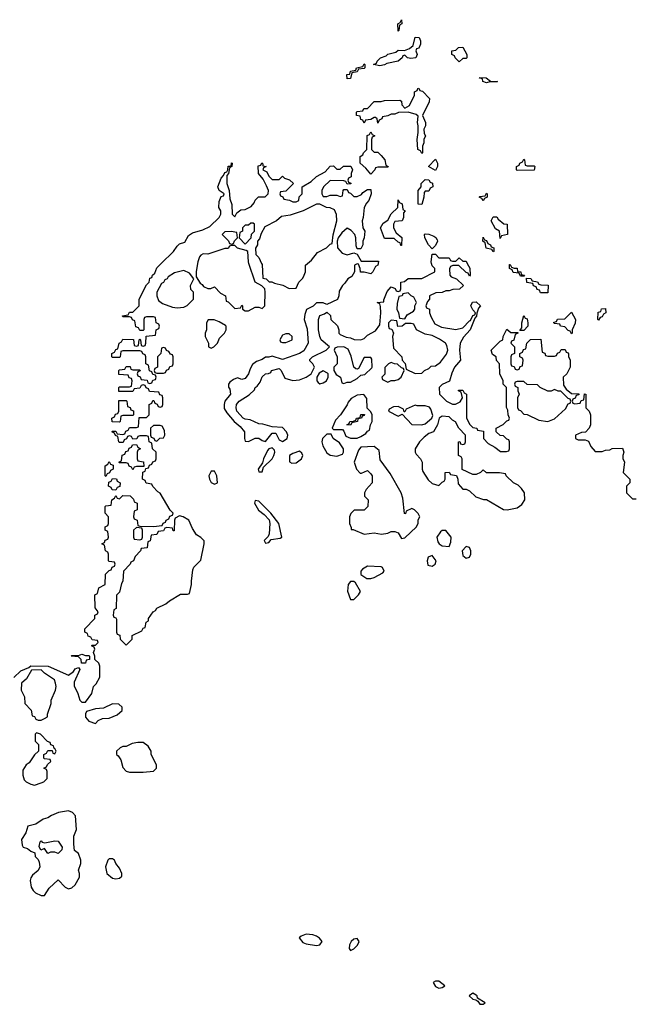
# Model space of a CAD drawing. Header units: inches. Extents: x 1861287 to 2052918, y 204622 to 437896.
# Tile 54 of 215: x 2012404 to 2016014, y 255641 to 261434. Entities that reach past the tile are written whole.
import ezdxf

# ---------------------------------------------------------------- set-up
doc = ezdxf.new("R2010")
doc.units = ezdxf.units.IN
doc.header["$MEASUREMENT"] = 0
doc.layers.add('C0215', color=7, linetype='Continuous')
doc.layers.add('C0216', color=7, linetype='Continuous')

msp = doc.modelspace()

# ---------------------------------------------------------------- linework, layer by layer
at = {"layer": 'C0215', "color": 5, "elevation": 80}
for points in [[(2012370, 257564.7), (2012410, 257602.8), (2012458, 257622), (2012470, 257632), (2012570.8, 257630.8), (2012690, 257578), (2012720.4, 257599.6), (2012730, 257614), (2012750, 257622), (2012758, 257610), (2012724.5, 257535.5), (2012724.5, 257515.5), (2012746, 257470), (2012758, 257430), (2012770, 257418), (2012790, 257418), (2012828, 257470), (2012838, 257510), (2012853.6, 257526.4), (2012874.6, 257565.4), (2012875.3, 257630), (2012869, 257649), (2012846, 257670), (2012846, 257690), (2012838, 257710), (2012846, 257730), (2012842, 257742), (2012826, 257750), (2012830, 257754), (2012850, 257754), (2012866, 257770), (2012862, 257782), (2012830, 257786), (2012822, 257802), (2012807.3, 257807.3), (2012802, 257822), (2012786, 257830), (2012786, 257850), (2012846, 257910), (2012846, 257930), (2012862, 257938), (2012866, 257950), (2012847.3, 257972.7), (2012846, 258050), (2012862, 258058), (2012868.9, 258091.2), (2012906, 258110), (2012908.4, 258171.6), (2012930, 258194), (2012942, 258198), (2012947.3, 258212.7), (2012962, 258218), (2012966, 258230), (2012962, 258242), (2012930, 258246), (2012926, 258250), (2012926, 258290), (2012922, 258302), (2012908.4, 258308.4), (2012902, 258342), (2012886, 258350), (2012902, 258358), (2012907.3, 258372.7), (2012922, 258378), (2012926, 258390), (2012922, 258422), (2012906, 258430), (2012906, 258450), (2012922, 258458), (2012926, 258470), (2012926, 258510), (2012906, 258530), (2012906, 258570), (2012910, 258574), (2012942, 258578), (2012946, 258610), (2012962, 258618), (2012970, 258634), (2012978, 258618), (2012990, 258614), (2013010, 258634), (2013052.7, 258632.7), (2013072.7, 258612.7), (2013078, 258598), (2013094, 258590), (2013094, 258550), (2013078, 258542), (2013074, 258510), (2013078, 258498), (2013094, 258490), (2013098, 258458), (2013110, 258454), (2013190, 258452), (2013242, 258458), (2013247.3, 258472.7), (2013262, 258478), (2013266, 258490), (2013282, 258498), (2013287.3, 258512.7), (2013302, 258518), (2013306, 258530), (2013288, 258548), (2013230, 258648), (2013216.4, 258656.4), (2013187.3, 258687.3), (2013182, 258702), (2013147.3, 258707.3), (2013142, 258722), (2013126, 258730), (2013127.3, 258772.7), (2013142, 258778), (2013146, 258794), (2013162, 258798), (2013167.3, 258812.7), (2013182, 258818), (2013187.3, 258832.7), (2013202, 258838), (2013206, 258850), (2013206, 258890), (2013186, 258910), (2013182, 258942), (2013166, 258950), (2013162, 258982), (2013150, 258986), (2013110, 258986), (2013098, 258982), (2013092.7, 258967.3), (2013070, 258966), (2013062, 258982), (2013050, 258986), (2013038, 258982), (2013032.7, 258967.3), (2013018, 258962), (2013012.7, 258947.3), (2012990, 258946), (2012986, 258950), (2012982, 258982), (2012967.3, 258987.3), (2012962, 259002), (2012946, 259010), (2012950, 259014), (2012970, 259014), (2012978, 258998), (2013010, 258994), (2013022, 258998), (2013027.3, 259012.7), (2013042, 259018), (2013050, 259034), (2013090, 259034), (2013102, 259038), (2013107.3, 259092.7), (2013150, 259094), (2013166, 259110), (2013166, 259170), (2013182, 259178), (2013187.3, 259192.7), (2013192.7, 259192.7), (2013198, 259178), (2013212.7, 259172.7), (2013218, 259158), (2013230, 259154), (2013242, 259158), (2013246, 259170), (2013246, 259210), (2013242, 259222), (2013227.3, 259227.3), (2013222, 259242), (2013167.3, 259247.3), (2013162, 259262), (2013147.3, 259267.3), (2013142, 259282), (2013130, 259286), (2013118, 259282), (2013110, 259266), (2013078, 259262), (2013070, 259246), (2012987.3, 259247.3), (2012986, 259270), (2012990, 259274), (2013050, 259274), (2013062, 259278), (2013066, 259310), (2013062, 259322), (2013047.3, 259327.3), (2013042, 259342), (2012987.3, 259347.3), (2012986, 259370), (2012990, 259374), (2013022, 259378), (2013030, 259394), (2013052.7, 259392.7), (2013058, 259378), (2013070, 259374), (2013110, 259374), (2013112.7, 259367.3), (2013098, 259362), (2013094, 259350), (2013098, 259338), (2013112.7, 259332.7), (2013118, 259318), (2013152.7, 259312.7), (2013158, 259298), (2013170, 259294), (2013182, 259298), (2013187.3, 259312.7), (2013202, 259318), (2013206, 259330), (2013202, 259342), (2013187.3, 259347.3), (2013182, 259362), (2013167.3, 259367.3), (2013162, 259402), (2013146, 259410), (2013146, 259450), (2013142, 259462), (2013127.3, 259467.3), (2013122, 259482), (2013110, 259486), (2013010, 259486), (2012998, 259482), (2012994, 259450), (2012990, 259446), (2012950, 259446), (2012946, 259450), (2012946, 259470), (2012962, 259478), (2012970, 259494), (2012982, 259498), (2012988.4, 259531.6), (2013002, 259538), (2013010, 259554), (2013072.7, 259552.7), (2013078, 259518), (2013090, 259514), (2013102, 259518), (2013106, 259550), (2013110, 259554), (2013114, 259550), (2013118, 259518), (2013130, 259514), (2013142, 259518), (2013146, 259530), (2013147.3, 259572.7), (2013202, 259578), (2013206, 259610), (2013222, 259618), (2013226, 259630), (2013222, 259642), (2013206, 259650), (2013202, 259682), (2013190, 259686), (2013150, 259686), (2013138, 259682), (2013134, 259670), (2013134, 259610), (2013130, 259606), (2013110, 259606), (2013102, 259622), (2013087.3, 259627.3), (2013082, 259662), (2013067.3, 259667.3), (2013062, 259682), (2013050, 259686), (2013010, 259686), (2013008, 259692), (2013042, 259698), (2013050, 259714), (2013070, 259714), (2013106, 259750), (2013106, 259790), (2013150, 259874), (2013166, 259890), (2013170, 259914), (2013182, 259918), (2013186, 259930), (2013198, 259942), (2013210, 259974), (2013236.6, 260000)], [(2013449.8, 260000), (2013442, 259950), (2013442, 259922), (2013464.7, 259884.7), (2013476.9, 259876.9), (2013484.7, 259864.7), (2013510, 259852), (2013527.3, 259852.7), (2013550, 259862), (2013585.4, 259825.4), (2013614, 259810), (2013618, 259778), (2013630, 259774), (2013670, 259734), (2013702, 259738), (2013710, 259754), (2013714, 259750), (2013714, 259730), (2013730, 259722), (2013750, 259722), (2013790, 259742), (2013810, 259742), (2013830, 259734), (2013846, 259750), (2013848, 259830), (2013846, 259850), (2013828.4, 259868.4), (2013789, 259889), (2013752.3, 260000)], [(2014512.4, 260000), (2014511.3, 259990), (2014498, 259982), (2014482, 259950), (2014470, 259938), (2014430, 259948.7), (2014408, 259948), (2014406, 259970), (2014396.4, 259996.4), (2014390, 259998), (2014374, 259990), (2014374, 259950), (2014356.9, 259923.1), (2014334, 259910), (2014316.9, 259883.1), (2014302, 259870), (2014283.6, 259836.4), (2014282, 259810), (2014272.7, 259787.3), (2014210, 259758), (2014188.4, 259768.4), (2014150, 259768), (2014130, 259748), (2014091.3, 259728.7), (2014080.7, 259699.3), (2014078, 259670), (2014095.3, 259615.3), (2014101, 259530), (2014074.8, 259485.2), (2014050.7, 259469.3), (2013950, 259435.3), (2013890, 259455.3), (2013870, 259448.7), (2013850, 259448.7), (2013830, 259435.3), (2013796.8, 259423.2), (2013774, 259406), (2013759.8, 259380.2), (2013750.5, 259349.5), (2013730, 259322), (2013710, 259318), (2013686, 259326), (2013662, 259318), (2013639.6, 259300.4), (2013632, 259290), (2013632.7, 259272.7), (2013639.6, 259259.6), (2013644.7, 259230), (2013611, 259190), (2013606, 259170), (2013606.8, 259146.8), (2013621.4, 259121.4), (2013666, 259070), (2013700.7, 259040.7), (2013726.8, 259010), (2013726, 258970), (2013730, 258954), (2013750, 258952), (2013790, 258972), (2013810, 258971.3), (2013830, 258958), (2013850, 258952), (2013890, 259002), (2013910, 259002), (2013930, 258962), (2013950, 258952), (2013978, 258970), (2013982, 258990), (2013974, 259010), (2013950, 259035.3), (2013890, 259038), (2013834.6, 259054.6), (2013810, 259055.3), (2013760.2, 259080.2), (2013730, 259084), (2013718, 259090), (2013682, 259130), (2013677.2, 259150), (2013679, 259170), (2013695.3, 259190), (2013753.2, 259226.8), (2013784.7, 259255.3), (2013789.5, 259270.5), (2013801.2, 259278.8), (2013818, 259302), (2013830, 259332), (2013850, 259351.3), (2013868, 259352), (2013882, 259358), (2013886, 259370), (2013930, 259382), (2013942, 259370), (2013964.5, 259324.5), (2014010, 259310.8), (2014050, 259316), (2014088.9, 259331.2), (2014118, 259350), (2014138, 259390), (2014128.4, 259408.4), (2014110, 259426), (2014110, 259434), (2014126, 259450), (2014206, 259490), (2014226, 259510), (2014178, 259550), (2014168.7, 259570), (2014162, 259610), (2014162, 259670), (2014170, 259694), (2014196.4, 259703.6), (2014210, 259714), (2014232.7, 259692.7), (2014234, 259670), (2014272.7, 259632.7), (2014282, 259610), (2014282, 259590), (2014290, 259582), (2014325.4, 259565.4), (2014350, 259562), (2014371.6, 259551.6), (2014410, 259551.3), (2014430, 259558), (2014450, 259578), (2014496.4, 259603.6), (2014522, 259638), (2014529, 259710), (2014527.3, 259747.3), (2014522, 259762), (2014506, 259770), (2014546, 259774), (2014546, 259786), (2014566, 259834), (2014590, 259862), (2014612.7, 259852.7), (2014618, 259838), (2014630, 259834), (2014642, 259838), (2014646, 259850), (2014646, 259890), (2014667.3, 259892.7), (2014688.9, 259911.2), (2014770, 259912), (2014846, 259950), (2014846, 259970), (2014830, 259986), (2014826.5, 260000)], [(2013827, 260000), (2013830, 259994), (2013834, 259914), (2013854, 259910), (2013872, 259892), (2013888, 259892), (2013903.6, 259883.6), (2013951.1, 259871.2), (2013990, 259852), (2014030, 259854), (2014046, 259890), (2014070, 259914), (2014078, 259930), (2014086, 259950), (2014086, 259990), (2014097.6, 260000)], [(2015037.1, 260000), (2015051.6, 259971.6), (2015054, 259930), (2015050, 259926), (2015042, 259942), (2015030, 259946), (2014987.3, 259987.3), (2014952.7, 259987.3), (2014938, 259982), (2014932.7, 259967.3), (2014934, 259930), (2014942, 259922), (2014974, 259910), (2015014, 259870), (2014991.6, 259848.4), (2014952.7, 259847.3), (2014930, 259838), (2014910, 259838), (2014890, 259828), (2014852.7, 259827.3), (2014814, 259810), (2014814, 259790), (2014803.6, 259776.4), (2014794, 259750), (2014798, 259738), (2014814, 259730), (2014814, 259710), (2014823.6, 259683.6), (2014845.4, 259645.4), (2014885.4, 259625.4), (2014970, 259611.3), (2015010, 259622), (2015050, 259662), (2015056.4, 259663.6), (2015070, 259694), (2015082, 259698), (2015086, 259710), (2015070, 259726), (2015058, 259750), (2015067.3, 259772.7), (2015090, 259774), (2015114, 259750), (2015103.6, 259736.4), (2015092.7, 259707.3), (2015092, 259690), (2015082, 259678), (2015054.8, 259610), (2015014, 259566), (2014996, 259530), (2014990.8, 259490), (2014998, 259430), (2014962, 259390), (2014945.4, 259354.6), (2014932.7, 259307.3), (2014890, 259288), (2014872, 259270), (2014874, 259230), (2014914, 259190), (2014950, 259171.3), (2014968.4, 259171.6), (2014995.3, 259184.7), (2015008, 259210), (2015002, 259242), (2014986, 259250), (2014986, 259254), (2015010, 259254), (2015018, 259238), (2015032, 259230), (2015032, 259090), (2015051.6, 259051.6), (2015070, 259034), (2015094, 259030), (2015098, 259018), (2015132.7, 259012.7), (2015132, 258970), (2015159.6, 258939.6), (2015199.8, 258919.8), (2015232.7, 258892.7), (2015267.3, 258892.7), (2015282, 258898), (2015286, 258910), (2015286, 258950), (2015282, 258962), (2015270, 258966), (2015250, 258986), (2015230, 258988), (2015206, 259010), (2015206, 259030), (2015248.4, 259051.6), (2015270, 259074), (2015282, 259078), (2015286, 259090), (2015278, 259110), (2015276.4, 259136.4), (2015268.4, 259151.6), (2015268, 259270), (2015249.1, 259289.1), (2015248, 259310), (2015228, 259350), (2015226, 259410), (2015208.4, 259428.4), (2015206, 259450), (2015184.7, 259464.7), (2015178, 259490), (2015230, 259542), (2015246, 259550), (2015248, 259570), (2015270, 259614), (2015292.7, 259592.7), (2015334, 259594), (2015334, 259590), (2015318, 259582), (2015311.6, 259548.4), (2015298, 259542), (2015294, 259530), (2015314, 259510), (2015314, 259470), (2015298, 259462), (2015294, 259450), (2015294, 259410), (2015298, 259398), (2015312.7, 259392.7), (2015318, 259378), (2015330, 259374), (2015342, 259378), (2015347.3, 259392.7), (2015362, 259398), (2015366, 259430), (2015362, 259442), (2015346, 259450), (2015346, 259470), (2015362, 259478), (2015367.3, 259492.7), (2015382, 259498), (2015388, 259530), (2015408.4, 259551.6), (2015470, 259554), (2015478, 259478), (2015492.7, 259472.7), (2015498, 259458), (2015510, 259454), (2015550, 259454), (2015562, 259458), (2015567.3, 259472.7), (2015582, 259478), (2015590, 259494), (2015612.7, 259492.7), (2015618, 259478), (2015630, 259474), (2015632, 259468), (2015632, 259452), (2015642, 259430), (2015642, 259390), (2015622, 259350), (2015602, 259330), (2015603.6, 259283.6), (2015619.6, 259259.6), (2015650, 259234), (2015692.7, 259232.7), (2015692.7, 259227.3), (2015678, 259222), (2015672.7, 259207.3), (2015658, 259202), (2015654, 259190), (2015658, 259178), (2015670, 259174), (2015702, 259178), (2015707.3, 259192.7), (2015722, 259198), (2015727.3, 259232.7), (2015734, 259230), (2015734, 259150), (2015754, 259130), (2015762, 259110), (2015762, 259050), (2015754, 259030), (2015732.7, 259007.3), (2015710, 259006), (2015674, 258990), (2015674, 258970), (2015690, 258962), (2015730, 258962), (2015750, 258954), (2015763.6, 258923.6), (2015790, 258894), (2015830, 258894), (2015850, 258902), (2015876.4, 258903.6), (2015890, 258912), (2015950, 258914), (2015958, 258890), (2015952, 258870), (2015952.7, 258852.7), (2015962, 258830), (2015954, 258770), (2015994, 258730), (2015994, 258710), (2015974, 258690), (2015974, 258650), (2016010, 258614), (2016030, 258614)]]:
    msp.add_lwpolyline(points, dxfattribs=at)
for points in [[(2015350, 259926), (2015342, 259942), (2015307.3, 259947.3), (2015302, 259962), (2015286, 259970), (2015286, 259994), (2015290, 259994), (2015298, 259978), (2015312, 259972), (2015330, 259971.3), (2015332.7, 259952.7), (2015352, 259950), (2015354, 259934), (2015374, 259930), (2015370, 259926)], [(2013370, 259959), (2013315.3, 259944.7), (2013278, 259922), (2013271.3, 259910), (2013256.9, 259903.1), (2013250, 259888.7), (2013238, 259882), (2013211.3, 259830), (2013211.3, 259810), (2013221, 259781), (2013243.6, 259763.6), (2013302, 259742), (2013330, 259738), (2013370, 259742), (2013388.4, 259751.6), (2013426, 259790), (2013426, 259830), (2013410, 259846), (2013408.7, 259870), (2013428, 259910), (2013402, 259942)], [(2015510, 259826), (2015467.3, 259827.3), (2015462, 259842), (2015447.3, 259847.3), (2015442, 259862), (2015427.3, 259867.3), (2015422, 259882), (2015387.3, 259887.3), (2015386, 259914), (2015410, 259912), (2015418, 259898), (2015450, 259892), (2015458, 259878), (2015470, 259874), (2015512.7, 259872.7)], [(2014690, 259826), (2014658, 259822), (2014654, 259810), (2014634, 259806), (2014623.6, 259763.6), (2014622, 259730), (2014632, 259710), (2014638, 259678), (2014670, 259674), (2014683.1, 259696.9), (2014720.4, 259719.6), (2014728, 259730), (2014729.1, 259750.9), (2014738, 259770), (2014722, 259802), (2014706, 259810)], [(2015650, 259586), (2015642, 259602), (2015630, 259606), (2015610, 259626), (2015586, 259630), (2015582, 259642), (2015550, 259646), (2015546, 259650), (2015546, 259654), (2015562, 259658), (2015568, 259672), (2015610, 259674), (2015650, 259714), (2015674, 259670), (2015671.6, 259648.4), (2015654, 259610), (2015654, 259590)], [(2015810, 259666), (2015806, 259670), (2015807.3, 259712.7), (2015822, 259718), (2015827.3, 259732.7), (2015850, 259734), (2015851.6, 259708.4), (2015838, 259702), (2015830, 259686), (2015818, 259682)], [(2013547.3, 259667.3), (2013512.7, 259667.3), (2013502, 259650), (2013502, 259610), (2013494, 259590), (2013494, 259570), (2013514, 259530), (2013514, 259510), (2013530, 259502), (2013546, 259510), (2013568.4, 259531.6), (2013580.2, 259559.8), (2013608, 259590), (2013618, 259610), (2013618, 259630), (2013615.3, 259635.3), (2013576.4, 259656.4)], [(2014590, 259666), (2014574, 259650), (2014574, 259630), (2014578, 259618), (2014592.7, 259612.7), (2014602, 259590), (2014598, 259570), (2014602, 259502), (2014652, 259450), (2014654, 259430), (2014671.6, 259411.6), (2014678, 259378), (2014730, 259352), (2014770, 259354), (2014786, 259370), (2014810, 259382), (2014824.7, 259395.3), (2014850, 259398), (2014880.2, 259419.8), (2014914, 259466), (2014922, 259490), (2014916.4, 259516.4), (2014908, 259530), (2014873.6, 259553.6), (2014830, 259575.3), (2014790, 259584), (2014738, 259610), (2014722, 259642), (2014707.3, 259647.3), (2014672.7, 259647.3), (2014654, 259630), (2014628, 259628), (2014622, 259662)], [(2015346, 259606), (2015358, 259622), (2015358, 259650), (2015370, 259694), (2015378, 259678), (2015390, 259674), (2015394, 259650), (2015394, 259630), (2015370, 259606)], [(2013990, 259586), (2013970, 259586), (2013950, 259578), (2013934, 259550), (2013938, 259538), (2013950, 259534), (2013970, 259534), (2013990, 259542), (2014006, 259550), (2014006, 259570)], [(2013250, 259506), (2013238, 259502), (2013234, 259470), (2013214, 259450), (2013214, 259390), (2013198, 259382), (2013194, 259370), (2013198, 259358), (2013210, 259354), (2013250, 259354), (2013262, 259358), (2013267.3, 259372.7), (2013282, 259378), (2013287.3, 259392.7), (2013302, 259398), (2013306, 259410), (2013306, 259450), (2013302, 259462), (2013290, 259466), (2013282, 259482), (2013267.3, 259487.3), (2013262, 259502)], [(2014310, 259508.7), (2014272, 259508), (2014258, 259502), (2014254, 259490), (2014271.3, 259450), (2014272, 259430), (2014271.3, 259410), (2014252, 259390), (2014252, 259370), (2014266, 259346), (2014292, 259330), (2014298, 259298), (2014310, 259294), (2014330, 259302), (2014350, 259302), (2014390, 259322), (2014410, 259342), (2014434, 259346), (2014474.6, 259385.4), (2014478, 259390), (2014476.4, 259436.4), (2014470, 259446), (2014430, 259446), (2014398, 259382), (2014390, 259378), (2014380.4, 259380.4), (2014368.9, 259388.8), (2014354.6, 259454.6), (2014335.3, 259495.3)], [(2014590, 259418), (2014574, 259410), (2014552.7, 259387.3), (2014551.6, 259348.4), (2014534, 259330), (2014538, 259318), (2014570, 259302), (2014588.4, 259311.6), (2014610, 259311.3), (2014630, 259318), (2014648, 259330), (2014666, 259370), (2014662, 259382), (2014650, 259386), (2014627.3, 259407.3), (2014608.4, 259408.4)], [(2014190, 259368), (2014164.7, 259355.3), (2014152, 259330), (2014152, 259310), (2014159.6, 259299.6), (2014170, 259292), (2014190, 259298), (2014208, 259310), (2014218, 259330), (2014218, 259350), (2014215.3, 259355.3)], [(2015370, 259306), (2015330, 259306), (2015318, 259302), (2015314, 259290), (2015318, 259278), (2015334, 259270), (2015334, 259250), (2015342, 259230), (2015332, 259210), (2015332.7, 259152.7), (2015338, 259138), (2015350, 259134), (2015370, 259114), (2015390, 259112), (2015458, 259078), (2015510, 259070.8), (2015550, 259084.7), (2015614.6, 259145.4), (2015630, 259174), (2015642, 259178), (2015646, 259190), (2015642, 259202), (2015630, 259206), (2015588, 259248), (2015572, 259248), (2015550, 259258), (2015531.1, 259248.8), (2015510, 259249), (2015466, 259270), (2015450, 259286), (2015388.4, 259288.4)], [(2012990, 259066), (2012947.3, 259067.3), (2012946, 259090), (2012962, 259098), (2012967.3, 259112.7), (2012982, 259118), (2012986, 259130), (2012987.3, 259192.7), (2013030, 259194), (2013034, 259190), (2013038, 259158), (2013052.7, 259152.7), (2013058, 259138), (2013072.7, 259132.7), (2013074, 259110), (2013070, 259106), (2013010, 259106), (2012998, 259102), (2012994, 259070)], [(2014428.9, 259228.8), (2014390, 259224), (2014354.8, 259205.2), (2014336, 259184), (2014330, 259168), (2014290.8, 259109.2), (2014262, 259078), (2014242, 259030), (2014250, 259022), (2014302, 259022), (2014310, 259014), (2014322.8, 258982.8), (2014350, 258971.3), (2014388.4, 258971.6), (2014410, 258982), (2014440.4, 258999.6), (2014450, 259014), (2014462, 259018), (2014468, 259050), (2014478, 259070), (2014478, 259110), (2014470, 259126), (2014448.4, 259148.4), (2014445.6, 259205.6)], [(2014730, 259166), (2014678, 259142), (2014670, 259126), (2014666, 259126), (2014662, 259142), (2014630, 259158), (2014603.6, 259156.4), (2014578, 259142), (2014574, 259130), (2014630, 259102), (2014654, 259114), (2014710, 259052), (2014770, 259051.3), (2014790, 259056), (2014828, 259090), (2014834.6, 259105.4), (2014823.1, 259143.1), (2014814, 259154), (2014790, 259162), (2014742, 259162)], [(2014350, 259048), (2014328, 259050), (2014342, 259058), (2014346, 259070), (2014368, 259072), (2014382, 259078), (2014386, 259090), (2014406, 259094), (2014410, 259111.3), (2014432, 259112), (2014430, 259106), (2014418, 259102), (2014414, 259090), (2014394, 259086), (2014392, 259070), (2014358, 259062)], [(2014890, 259102), (2014872, 259090), (2014861, 259050), (2014838, 259010), (2014810, 258999), (2014782.5, 258977.5), (2014756, 258950), (2014731.3, 258910), (2014731.3, 258890), (2014736.9, 258876.9), (2014762, 258850), (2014771.1, 258831.2), (2014771, 258790), (2014775.3, 258775.3), (2014807.1, 258727.1), (2014830, 258704.7), (2014870, 258694), (2014890, 258714), (2014902, 258718), (2014906, 258730), (2014906, 258770), (2014930, 258772), (2014938, 258758), (2014972.7, 258752.7), (2014982, 258730), (2014983.6, 258703.6), (2015010, 258672), (2015031.1, 258671.2), (2015050, 258662), (2015086.4, 258626.4), (2015131.6, 258611.6), (2015150, 258611.3), (2015250, 258551.3), (2015271.1, 258551.2), (2015330, 258562.8), (2015357.5, 258582.5), (2015375.3, 258610), (2015374, 258650), (2015356.5, 258676.5), (2015335.5, 258695.5), (2015308, 258710), (2015266, 258750), (2015262, 258762), (2015227.3, 258767.3), (2015150, 258768), (2015130, 258786), (2015114, 258770), (2015090, 258758), (2015070, 258758), (2015007.3, 258787.3), (2015006, 258850), (2015002, 258862), (2014986, 258870), (2014986, 258950), (2014992.7, 258952.7), (2014998, 258938), (2015010, 258934), (2015022, 258938), (2015026, 258950), (2015026, 258990), (2014988, 259030), (2014968.4, 259068.4), (2014950, 259078), (2014930, 259098)], [(2013230, 259046), (2013190, 259046), (2013174, 259030), (2013174, 258990), (2013178, 258978), (2013192.7, 258972.7), (2013198, 258958), (2013210, 258954), (2013228, 258972), (2013250, 258974), (2013258, 258990), (2013256.4, 259016.4), (2013242, 259042)], [(2014235.3, 258995.3), (2014210, 258995.3), (2014186, 258970), (2014181, 258950), (2014187.1, 258927.1), (2014210, 258884.7), (2014230, 258871.3), (2014270, 258866.8), (2014302, 258878), (2014308.7, 258890), (2014309, 258910), (2014284.7, 258944.7), (2014248, 258970)], [(2013070, 258786), (2013062, 258802), (2013047.3, 258807.3), (2013042, 258822), (2013030, 258826), (2012990, 258826), (2012986, 258830), (2013002, 258838), (2013007.3, 258872.7), (2013022, 258878), (2013027.3, 258892.7), (2013042, 258898), (2013047.3, 258912.7), (2013062, 258918), (2013067.3, 258932.7), (2013090, 258934), (2013098, 258918), (2013114, 258910), (2013098, 258902), (2013094, 258890), (2013094, 258850), (2013098, 258838), (2013132.7, 258832.7), (2013134, 258806), (2013090, 258806), (2013078, 258802)], [(2013890, 258915.3), (2013870, 258908.7), (2013860.7, 258899.3), (2013838, 258850), (2013832.7, 258827.3), (2013806, 258790), (2013810, 258774), (2013830, 258774), (2013838, 258802), (2013888.7, 258850), (2013899, 258870), (2013904, 258890), (2013902, 258902)], [(2014050, 258895.3), (2014010, 258882), (2013992, 258870), (2013992, 258832), (2014004.7, 258824.7), (2014030, 258826), (2014062, 258850), (2014068.7, 258870), (2014063.1, 258883.1)], [(2014490, 258922), (2014410, 258918), (2014398, 258902), (2014371.3, 258830), (2014384.7, 258790), (2014406, 258766), (2014414.6, 258765.4), (2014450, 258782), (2014470, 258762), (2014478, 258750), (2014478, 258710), (2014442, 258670), (2014432, 258650), (2014432, 258630), (2014454, 258610), (2014452, 258570), (2014430, 258548), (2014371.6, 258548.4), (2014351.1, 258528.8), (2014344.7, 258510), (2014344.7, 258470), (2014354, 258446), (2014354, 258434), (2014366, 258434), (2014430, 258406.8), (2014490, 258414.8), (2014533.2, 258406.8), (2014570, 258412), (2014590, 258422), (2014610, 258422), (2014630, 258414), (2014650, 258382), (2014670, 258384.7), (2014738, 258450), (2014747.3, 258472.7), (2014748.4, 258491.6), (2014758, 258510), (2014748, 258528), (2014726, 258550), (2014710, 258558), (2014678, 258542), (2014672.7, 258527.3), (2014668.4, 258528.4), (2014658, 258618), (2014648.7, 258650), (2014583.1, 258763.1), (2014524.7, 258844.7), (2014519, 258899)], [(2012910, 258746), (2012906, 258750), (2012906, 258810), (2012922, 258818), (2012930, 258834), (2012938, 258818), (2012952.7, 258812.7), (2012954, 258790), (2012938, 258782), (2012932.7, 258767.3), (2012918, 258762)], [(2013550, 258778), (2013530, 258778), (2013516, 258750), (2013521, 258730), (2013530, 258712), (2013550, 258701), (2013568, 258710), (2013564, 258750)], [(2012970, 258666), (2012947.3, 258667.3), (2012942, 258682), (2012926, 258690), (2012927.3, 258712.7), (2012942, 258718), (2012950, 258734), (2012972.7, 258732.7), (2012978, 258718), (2012994, 258710), (2012992.7, 258687.3), (2012978, 258682)], [(2013790, 258606), (2013784.7, 258590), (2013808.1, 258548.1), (2013842.8, 258522.8), (2013871.6, 258491.6), (2013876, 258470), (2013871.3, 258408.7), (2013866.4, 258393.6), (2013842, 258370), (2013850, 258354), (2013870, 258358), (2013884, 258376), (2013936.4, 258383.6), (2013946, 258390), (2013929, 258470), (2013882, 258530), (2013810, 258602)], [(2013344.7, 258515.3), (2013318, 258502), (2013314, 258490), (2013312.7, 258427.3), (2013307.3, 258427.3), (2013302, 258442), (2013270, 258446), (2013258, 258442), (2013250, 258426), (2013218, 258422), (2013210, 258406), (2013178, 258402), (2013171.6, 258368.4), (2013158, 258362), (2013152.7, 258327.3), (2013118, 258322), (2013114, 258310), (2013083.6, 258276.4), (2013074, 258250), (2013058, 258242), (2013054, 258230), (2013014, 258190), (2013011.3, 258130), (2013003.6, 258116.4), (2012990, 258066), (2012972.7, 258047.3), (2012972, 257970), (2012958, 257962), (2012954, 257930), (2012958, 257918), (2012970, 257914), (2012972.7, 257907.3), (2012974, 257830), (2012978, 257818), (2012992.7, 257812.7), (2012994, 257790), (2013030, 257754), (2013066, 257790), (2013066, 257810), (2013122, 257838), (2013130, 257854), (2013142, 257858), (2013148, 257890), (2013162, 257898), (2013162, 257910), (2013188.7, 257950), (2013202, 257958), (2013210, 257971.3), (2013263.1, 257996.9), (2013284.7, 258015.3), (2013350, 258054), (2013390, 258054), (2013402, 258058), (2013415.3, 258110), (2013414, 258130), (2013423.1, 258196.9), (2013428, 258212), (2013470, 258254), (2013488.7, 258350), (2013488.4, 258368.4), (2013470, 258388), (2013443.1, 258403.1), (2013420.2, 258440.2), (2013398, 258490), (2013366, 258510)], [(2013090, 258446), (2013074, 258430), (2013074, 258390), (2013078, 258378), (2013110, 258374), (2013122, 258378), (2013126, 258390), (2013126, 258430), (2013122, 258442)], [(2014910, 258428), (2014890, 258428), (2014879.6, 258420.4), (2014858, 258390), (2014862.8, 258362.8), (2014870.9, 258350.9), (2014890, 258338), (2014930, 258334), (2014940.4, 258359.6), (2014942, 258390)], [(2015030, 258335.3), (2015006.8, 258310), (2015010, 258282), (2015030, 258266), (2015050, 258272), (2015057.2, 258290), (2015057.2, 258310), (2015050, 258328)], [(2014830, 258282), (2014807.3, 258272.7), (2014801, 258250), (2014805.4, 258225.4), (2014830, 258218), (2014848, 258230), (2014854, 258250)], [(2014450, 258219), (2014419.8, 258200.2), (2014411.3, 258190), (2014411.3, 258170), (2014445.5, 258145.5), (2014470, 258146.8), (2014490, 258151.3), (2014540.4, 258179.6), (2014548, 258190), (2014538, 258210), (2014530, 258215.3)], [(2014370, 258128.7), (2014350, 258128.7), (2014336, 258110), (2014331.6, 258071.6), (2014350, 258022), (2014370, 258022), (2014398, 258050), (2014408, 258070), (2014380.2, 258120.2)], [(2012790, 257694), (2012810, 257694), (2012814, 257690), (2012814, 257670), (2012794, 257666), (2012790, 257648.7), (2012767.3, 257647.3), (2012766, 257670), (2012750, 257686), (2012706, 257690), (2012710, 257694), (2012750, 257694), (2012770, 257702)], [(2012530, 257608), (2012472.7, 257607.3), (2012443.6, 257556.4), (2012414, 257530), (2012412, 257490), (2012432, 257450), (2012434, 257410), (2012471.6, 257371.6), (2012478, 257338), (2012490, 257334), (2012498, 257318), (2012512.7, 257312.7), (2012530, 257312), (2012550, 257322), (2012568, 257332), (2012568, 257348), (2012588, 257410), (2012588, 257430), (2012615.3, 257490), (2012619, 257510), (2012615.3, 257530), (2012608, 257550), (2012549.1, 257589.1)], [(2012950, 257408), (2012896.9, 257383.1), (2012850, 257379), (2012796.9, 257363.1), (2012791, 257350), (2012791, 257330), (2012810, 257306.8), (2012850, 257294), (2012866, 257310), (2012890, 257322), (2012930, 257324.7), (2012976.4, 257343.6), (2013006, 257370), (2013006, 257390), (2012987.3, 257407.3)], [(2012502, 257238), (2012494, 257230), (2012494, 257190), (2012514, 257170), (2012514, 257130), (2012490, 257108), (2012458.8, 257061.2), (2012442, 257050), (2012422, 257018), (2012422, 256990), (2012430, 256962), (2012442, 256950), (2012470, 256936), (2012490, 256931), (2012530, 256944.7), (2012546, 256950), (2012566, 256970), (2012566, 257010), (2012562, 257022), (2012546, 257030), (2012562, 257038), (2012567.3, 257052.7), (2012586, 257070), (2012582, 257082), (2012550, 257086), (2012546, 257090), (2012546, 257110), (2012562, 257118), (2012570, 257134), (2012594, 257134), (2012598, 257118), (2012610, 257114), (2012618, 257130), (2012610, 257146), (2012606, 257146), (2012602, 257162), (2012587.3, 257167.3), (2012582, 257182), (2012567.3, 257187.3), (2012526, 257230)], [(2013130, 257182), (2013099.6, 257180.4), (2013065.4, 257174.6), (2013030, 257158), (2013010, 257158), (2012994, 257150), (2012974, 257130), (2012974, 257110), (2012983.6, 257103.6), (2012999.6, 257079.6), (2013010, 257034), (2013030, 257012), (2013050, 257006), (2013130, 257006.8), (2013190, 257012), (2013208, 257030), (2013208, 257050), (2013178, 257110), (2013178, 257130), (2013160.4, 257160.4)], [(2012690, 256779.5), (2012632, 256770), (2012590, 256752.7), (2012570, 256739), (2012542, 256730), (2012499.6, 256700.4), (2012451.3, 256688.7), (2012439.1, 256650), (2012414, 256610), (2012418, 256578), (2012424.7, 256564.7), (2012450, 256558), (2012470, 256542), (2012492.7, 256532.7), (2012494, 256510), (2012512.7, 256492.7), (2012518, 256478), (2012522, 256450), (2012511.6, 256428.4), (2012479.6, 256400.4), (2012470, 256386), (2012466, 256370), (2012471.3, 256330), (2012482, 256310), (2012496.9, 256296.9), (2012530, 256282), (2012550, 256282), (2012576.4, 256323.6), (2012630, 256374), (2012670.9, 256330.9), (2012690, 256321), (2012710, 256326), (2012730, 256344.7), (2012755.3, 256390), (2012755.3, 256410), (2012749, 256431), (2012764, 256470), (2012763.7, 256490), (2012750, 256528.7), (2012726.6, 256546.6), (2012722.5, 256582.5), (2012722.7, 256630), (2012737, 256670), (2012732.3, 256750), (2012714, 256770)], [(2012630, 256528.7), (2012610, 256535.3), (2012584.7, 256535.3), (2012568.4, 256528.4), (2012550, 256558), (2012527.3, 256547.3), (2012518, 256570), (2012524, 256596), (2012530, 256602), (2012535.3, 256595.3), (2012550.7, 256590.7), (2012610, 256602.8), (2012630, 256601), (2012654.4, 256565.6), (2012651, 256549)], [(2012950, 256497.2), (2012930, 256497.2), (2012922.8, 256490), (2012908, 256450), (2012917.3, 256410), (2012950, 256383), (2012970, 256379.1), (2012990, 256382.8), (2013004.7, 256395.3), (2013004.5, 256410), (2012990, 256442), (2012969.3, 256469.3), (2012962, 256490)], [(2014090, 256053.3), (2014058.8, 256041.2), (2014047.9, 256032.1), (2014070, 256004.9), (2014090, 255997.1), (2014150, 255987), (2014169.5, 255990.5), (2014182.7, 256010), (2014166.6, 256030), (2014150, 256041.6), (2014128, 256050)], [(2014390, 256028.7), (2014370, 256025.2), (2014354.8, 256010), (2014344.9, 255990), (2014342.8, 255970), (2014350, 255958), (2014370, 255966.8), (2014392, 255988), (2014401.2, 256010)], [(2014850, 255778), (2014836, 255770), (2014850, 255744.9), (2014870, 255736.3), (2014890, 255740.7), (2014904, 255750), (2014870, 255776.2)], [(2015070, 255706), (2015048.5, 255691.4), (2015070, 255670.8), (2015087.7, 255667.7), (2015099.8, 255659.8), (2015110, 255642.8), (2015130, 255641), (2015142, 255650), (2015098, 255678), (2015096, 255690), (2015090, 255695.1)]]:
    msp.add_lwpolyline(points, close=True, dxfattribs=at)
at = {"layer": 'C0216', "color": 5, "elevation": 80}
for points in [[(2014630, 261366), (2014628.7, 261410), (2014642, 261418), (2014650, 261434), (2014652, 261410), (2014638, 261402), (2014634, 261370)], [(2014704.7, 261204.7), (2014686, 261210), (2014670, 261226), (2014658, 261222), (2014654, 261210), (2014630.7, 261189.3), (2014563.6, 261176.4), (2014550, 261168.7), (2014522, 261162), (2014486, 261170), (2014502, 261178), (2014506, 261190), (2014526, 261210), (2014559, 261221), (2014569.3, 261230.7), (2014616.4, 261243.6), (2014630, 261254), (2014667.3, 261252.7), (2014696.4, 261263.6), (2014718, 261282), (2014730, 261332), (2014754, 261330), (2014762, 261310), (2014762, 261290), (2014752.7, 261267.3), (2014738, 261262), (2014734, 261250), (2014742, 261230), (2014734, 261210)], [(2014990, 261186), (2014966, 261210), (2014962, 261222), (2014946, 261230), (2014946, 261250), (2014970, 261254), (2014986, 261270), (2015010, 261272), (2015034, 261230), (2015034, 261210), (2015030, 261206), (2015010, 261206)], [(2014330, 261086), (2014329.1, 261110.9), (2014346, 261114), (2014349.1, 261130.9), (2014382, 261138), (2014386, 261150), (2014422, 261158), (2014430, 261174), (2014434, 261170), (2014434, 261150), (2014430, 261146), (2014398, 261142), (2014390, 261128), (2014358, 261122), (2014350, 261088)], [(2015150, 261062), (2015128, 261070), (2015126, 261086), (2015108, 261090), (2015110, 261094), (2015147.3, 261092.7), (2015172.7, 261072.7), (2015214, 261070), (2015210, 261068), (2015170, 261068)], [(2014770, 260646), (2014762, 260662), (2014746, 260670), (2014742, 260730), (2014748.9, 260771.2), (2014749, 260810), (2014744, 260830), (2014747.3, 260867.3), (2014736.4, 260876.4), (2014690, 260889), (2014631.6, 260888.4), (2014610, 260878), (2014590, 260878), (2014570, 260868), (2014538, 260862), (2014534, 260850), (2014518, 260842), (2014510, 260826), (2014506, 260850), (2014498, 260858), (2014490, 260858), (2014470, 260846), (2014438, 260842), (2014430, 260826), (2014422, 260842), (2014410, 260846), (2014406, 260866), (2014386, 260870), (2014386, 260890), (2014390, 260894), (2014422, 260898), (2014428.9, 260911.2), (2014450, 260912), (2014490, 260952), (2014530, 260952), (2014550, 260958), (2014639.6, 260959.6), (2014650, 260954), (2014652.7, 260932.7), (2014670, 260914), (2014698, 260930), (2014726, 260990), (2014726, 261010), (2014742, 261018), (2014746, 261030), (2014751.6, 261031.6), (2014758, 261018), (2014772.7, 261012.7), (2014814, 260970), (2014812, 260950), (2014774, 260870), (2014792, 260830), (2014792, 260810), (2014782, 260790), (2014783.6, 260763.6), (2014792, 260750), (2014782, 260730), (2014782, 260710), (2014774, 260690), (2014774, 260650)], [(2014490, 260654), (2014510, 260654), (2014530, 260634), (2014552, 260610), (2014558, 260578), (2014572, 260570), (2014570, 260566), (2014510, 260566), (2014498, 260562), (2014494, 260550), (2014470, 260526), (2014440.4, 260560.4), (2014406, 260590), (2014406, 260630), (2014422, 260638), (2014426, 260650), (2014446, 260670), (2014448, 260752), (2014462, 260758), (2014470, 260774), (2014478, 260758), (2014494, 260750), (2014478, 260742), (2014474, 260730), (2014474, 260670)], [(2014850, 260546), (2014808, 260570), (2014850, 260614), (2014862, 260590), (2014862, 260570)], [(2015390, 260574), (2015430, 260574), (2015434, 260570), (2015430, 260548), (2015330, 260546), (2015326, 260550), (2015326, 260570), (2015342, 260578), (2015346, 260590), (2015362, 260598), (2015370, 260614), (2015374, 260610), (2015378, 260578)], [(2014770, 260346), (2014748.4, 260348.4), (2014748, 260430), (2014766, 260450), (2014766, 260470), (2014790, 260494), (2014811.6, 260491.6), (2014818, 260478), (2014832.7, 260472.7), (2014834, 260450), (2014818, 260442), (2014810, 260426), (2014790, 260426), (2014783.6, 260416.4), (2014782, 260390)], [(2015130, 260368), (2015122, 260382), (2015106, 260390), (2015110, 260394), (2015142, 260398), (2015150, 260414), (2015154, 260410), (2015154, 260390), (2015138, 260382)], [(2014646, 260106), (2014642, 260122), (2014630, 260126), (2014607.3, 260147.3), (2014550, 260146), (2014526, 260210), (2014543.1, 260236.9), (2014570, 260254), (2014590, 260292), (2014628, 260330), (2014630, 260374), (2014638, 260358), (2014654, 260350), (2014658, 260318), (2014672, 260310), (2014662, 260298), (2014662, 260270), (2014654, 260250), (2014610, 260246), (2014602, 260230), (2014602, 260210), (2014619.6, 260179.6), (2014651.6, 260151.6), (2014650, 260106)], [(2013776.4, 260236.4), (2013763.6, 260236.4), (2013750, 260226), (2013730, 260226), (2013714, 260210), (2013714, 260190), (2013698, 260182), (2013694, 260150), (2013730, 260114), (2013766, 260150), (2013768.4, 260171.6), (2013786, 260190), (2013786, 260230)], [(2015230, 260146), (2015226, 260190), (2015203.1, 260203.1), (2015178, 260250), (2015190, 260274), (2015210, 260274), (2015219.6, 260259.6), (2015252, 260232), (2015271.3, 260230), (2015274, 260170), (2015238, 260162)], [(2013647.3, 260187.3), (2013610, 260186), (2013594, 260170), (2013632.7, 260132.7), (2013638, 260118), (2013650, 260114), (2013662, 260118), (2013667.3, 260132.7), (2013686, 260150), (2013682, 260182)], [(2014830, 260086), (2014808.7, 260110), (2014788, 260150), (2014786, 260170), (2014790, 260174), (2014810, 260172), (2014839.6, 260159.6), (2014852.7, 260152.7), (2014859.6, 260139.6), (2014862, 260130), (2014850, 260106)], [(2015190, 260068), (2015182, 260082), (2015148, 260090), (2015142, 260122), (2015128, 260130), (2015130, 260154), (2015138, 260138), (2015150, 260134), (2015158, 260118), (2015174, 260110), (2015178, 260098), (2015192.7, 260092.7), (2015194, 260070)]]:
    msp.add_lwpolyline(points, close=True, dxfattribs=at)
for points in [[(2013236.6, 260000), (2013309.1, 260070.9), (2013330, 260102), (2013344, 260116), (2013374.6, 260125.4), (2013396.4, 260163.6), (2013420.2, 260179.8), (2013482, 260198), (2013523.1, 260216.9), (2013578, 260270), (2013588, 260290), (2013588, 260310), (2013575.3, 260330), (2013576.4, 260363.6), (2013590, 260394), (2013602, 260398), (2013606, 260410), (2013578, 260430), (2013569, 260450), (2013590, 260502), (2013603.1, 260516.9), (2013610, 260534), (2013622, 260538), (2013628.4, 260551.6), (2013630, 260571.3), (2013647.3, 260572.7), (2013650, 260591.3), (2013654, 260590), (2013652, 260570), (2013638, 260562), (2013632, 260530), (2013622, 260518), (2013622, 260470), (2013636, 260430), (2013639.6, 260379.6), (2013652.7, 260347.3), (2013654, 260290), (2013670, 260274), (2013682, 260298), (2013704, 260316), (2013730, 260318), (2013764.7, 260335.3), (2013784, 260356), (2013790, 260372), (2013809.1, 260390.9), (2013847.3, 260392.7), (2013866, 260410), (2013868, 260430), (2013856.4, 260456.4), (2013836.4, 260496.4), (2013808.7, 260530), (2013806, 260574), (2013822, 260578), (2013828.7, 260591.3), (2013834, 260586), (2013834, 260574), (2013854, 260570), (2013838, 260562), (2013834, 260550), (2013858, 260538), (2013870, 260514), (2013890, 260494), (2013930, 260494), (2013950, 260514), (2013961, 260501), (2013990.9, 260490.9), (2014014, 260470), (2013970, 260426), (2013938, 260422), (2013934, 260410), (2013938, 260398), (2013952.7, 260392.7), (2013958, 260378), (2013991.6, 260371.6), (2014010, 260362), (2014030, 260362), (2014046, 260370), (2014048.4, 260391.6), (2014066, 260410), (2014066, 260450), (2014118, 260482), (2014150, 260512), (2014200.4, 260539.6), (2014230, 260572), (2014250, 260574), (2014270, 260554), (2014290, 260554), (2014308.4, 260571.6), (2014352.7, 260572.7), (2014362, 260550), (2014354, 260530), (2014354, 260510), (2014338, 260502), (2014334, 260490), (2014338, 260478), (2014352.7, 260472.7), (2014352.7, 260467.3), (2014330, 260466), (2014322, 260482), (2014310, 260486), (2014230, 260488), (2014192, 260450), (2014182, 260430), (2014182, 260410), (2014190, 260394), (2014210, 260394), (2014230, 260402), (2014270, 260402), (2014290, 260394), (2014302, 260398), (2014306, 260430), (2014310, 260434), (2014330, 260434), (2014338, 260418), (2014350, 260414), (2014370, 260394), (2014390, 260394), (2014415.3, 260404.7), (2014423.1, 260416.9), (2014450, 260434), (2014470, 260434), (2014471, 260410), (2014458, 260370), (2014444.7, 260355.3), (2014431.3, 260328.7), (2014424.7, 260270), (2014418, 260250), (2014422, 260210), (2014434, 260190), (2014431.3, 260151.3), (2014422, 260130), (2014422, 260110), (2014410, 260086), (2014390, 260086), (2014383.1, 260103.1), (2014382, 260150), (2014375.3, 260170), (2014354.6, 260194.6), (2014330, 260208), (2014299.8, 260180.2), (2014278, 260150), (2014272, 260130), (2014272.7, 260092.7), (2014301, 260061), (2014330, 260051.3), (2014370, 260062), (2014390, 260054), (2014412.7, 260012.7), (2014514, 260014), (2014512.4, 260000)], [(2014097.6, 260000), (2014120.4, 260019.6), (2014156.4, 260063.6), (2014208.9, 260091.2), (2014230, 260114), (2014242, 260118), (2014247.3, 260167.3), (2014268.7, 260250), (2014268.4, 260288.4), (2014255.3, 260315.3), (2014230, 260328), (2014208.9, 260328.8), (2014170, 260348), (2014150, 260348), (2014071.1, 260308.8), (2013995.3, 260284.7), (2013943.6, 260276.4), (2013914, 260250), (2013845.4, 260214.6), (2013823.6, 260176.4), (2013815.3, 260144.7), (2013802, 260130), (2013802, 260110), (2013792, 260090), (2013792.7, 260052.7), (2013810, 260034), (2013827, 260000)], [(2013752.3, 260000), (2013749, 260010), (2013746, 260070), (2013736.4, 260076.4), (2013686, 260090), (2013670, 260106), (2013650, 260106), (2013638, 260102), (2013630, 260088.7), (2013610, 260088.7), (2013510, 260055.3), (2013483.6, 260056.4), (2013470, 260048), (2013461, 260039), (2013451.3, 260010), (2013449.8, 260000)], [(2014826.5, 260000), (2014824, 260010), (2014830, 260054), (2014850, 260054), (2014870, 260032), (2014930, 260032), (2014938, 260018), (2014950, 260014), (2014970, 260014), (2014990, 260032), (2015010, 260014), (2015030, 260014), (2015037.1, 260000)]]:
    msp.add_lwpolyline(points, dxfattribs=at)

doc.saveas('drawing.dxf')
